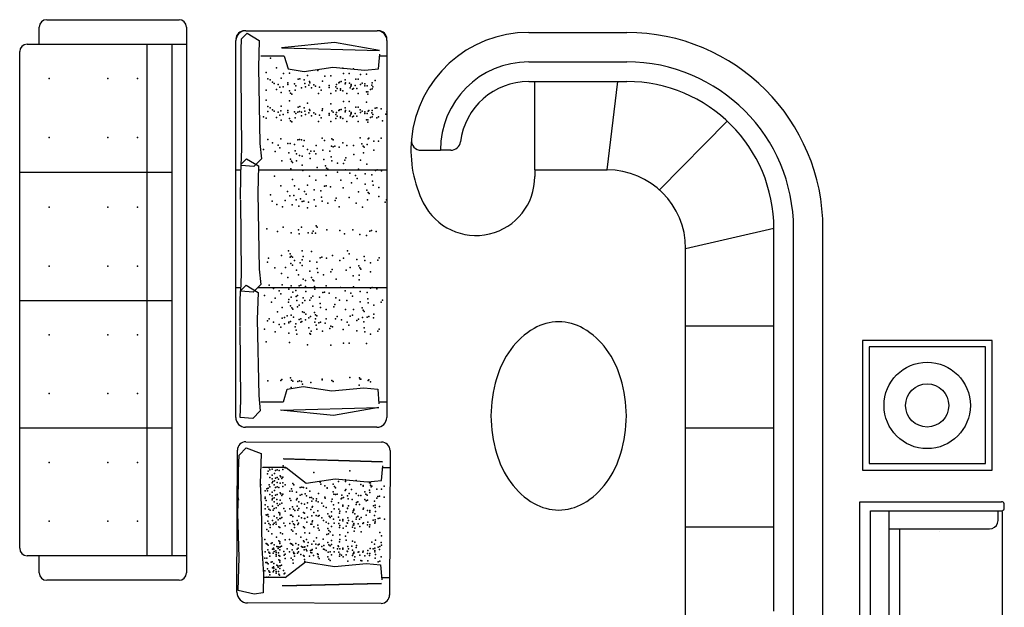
# Model space of a CAD drawing. Header units: inches. Extents: x 100794 to 106273, y 288 to 2276.
# Tile 10 of 149: x 101353 to 101620, y 759 to 918. Entities that reach past the tile are written whole.
import ezdxf

# ---------------------------------------------------------------- set-up
doc = ezdxf.new("R2010")
doc.units = ezdxf.units.IN
doc.header["$MEASUREMENT"] = 0
doc.layers.get('0').update_dxf_attribs({"linetype": 'CONTINUOUS'})

msp = doc.modelspace()

# ---------------------------------------------------------------- linework, layer by layer
at = {"color": 7}
for p, q in [((101360.65768, 918.24095, 31.56501), (101396.56328, 918.24095, 31.56501)), ((101358.66293, 911.59177, 31.56501), (101358.66293, 916.2462, 31.56501)), ((101398.55804, 916.2462, 31.56501), (101398.55804, 768.43136, 31.56501)), ((101414.61768, 915.24794), (101450.23071, 915.24745)), ((101491.3271, 914.79666), (101517.92384, 914.79666)), ((101355.33833, 911.59177, 31.56501), (101398.55804, 911.59177, 31.56501)), ((101387.91934, 773.08578, 31.56501), (101387.91934, 911.59177, 31.56501)), ((101394.56853, 911.59177, 31.56501), (101394.56853, 773.08578, 31.56501)), ((101411.91621, 810.54319), (101411.95797, 912.58936)), ((101452.89035, 912.58669), (101452.8486, 810.54052)), ((101353.34358, 775.08054, 31.56501), (101353.34358, 909.59701, 31.56501)), ((101418.80536, 908.37731), (101418.80537, 908.42582)), ((101418.80537, 908.42582), (101425.01415, 908.42574)), ((101450.94779, 908.42538), (101452.91568, 908.42535)), ((101491.3271, 906.81764), (101517.92384, 906.81764)), ((101491.3271, 901.49829), (101517.92384, 901.49829)), ((101493.00401, 877.56122), (101493.00401, 901.49829)), ((101512.60449, 877.56122), (101515.53431, 901.49829)), ((101526.75556, 872.17328), (101545.17617, 890.73959)), ((101462.19183, 882.88057), (101467.39004, 882.88057)), ((101470.21659, 882.88057), (101467.39004, 882.88057)), ((101394.56853, 876.85143, 31.56501), (101353.34358, 876.85143, 31.56501)), ((101413.31099, 877.52325), (101411.93731, 877.52326)), ((101452.86969, 877.5227), (101418.07388, 877.52318)), ((101493.00401, 877.56122), (101512.60449, 877.56122)), ((101493.00401, 877.56122), (101493.00401, 875.7596)), ((101533.88188, 856.28383), (101557.81862, 861.76431)), ((101557.81895, 758.04646), (101557.81895, 861.60318)), ((101563.1383, 755.38679), (101563.1383, 861.60318)), ((101571.11732, 752.72711), (101571.11732, 861.60318)), ((101533.88188, 752.72711), (101533.88188, 856.28383)), ((101413.30114, 845.60716), (101411.93687, 845.60718)), ((101452.86925, 845.60662), (101417.78144, 845.6071)), ((101353.34358, 842.23731, 31.56501), (101394.56853, 842.23731, 31.56501)), ((101533.88188, 835.30977), (101557.81895, 835.30977)), ((101424.76977, 814.70435), (101418.71294, 814.70443)), ((101452.82326, 814.70396), (101450.69732, 814.70399)), ((101394.56853, 807.66155, 31.56501), (101353.34358, 807.66155, 31.56501)), ((101450.18889, 807.88194), (101414.57585, 807.88242)), ((101533.88188, 807.74553), (101557.81895, 807.74553)), ((101414.67898, 803.96224), (101451.44613, 803.8484)), ((101412.25473, 763.17597), (101412.37392, 801.6714)), ((101453.73697, 801.54334), (101453.61569, 762.37353)), ((101419.25338, 797.00515), (101419.25353, 797.05417)), ((101419.25353, 797.05417), (101425.52764, 797.03474)), ((101451.73414, 796.9536), (101453.72274, 796.94745)), ((101581.06604, 713.10586), (101581.08519, 787.71238)), ((101581.08519, 787.71238), (101599.46337, 787.70766)), ((101599.46337, 787.70766), (101619.50334, 787.70252)), ((101583.9589, 713.10512), (101583.97742, 785.24017)), ((101583.97742, 785.24017), (101599.46274, 785.23619)), ((101589.0645, 713.10381), (101589.08302, 785.23886)), ((101599.46274, 785.23619), (101619.50271, 785.23105)), ((101618.57016, 782.64362), (101618.57082, 785.23129)), ((101619.79225, 712.84779), (101619.81077, 784.98283)), ((101620.27088, 785.99883), (101620.27112, 786.93434)), ((101533.88188, 780.86187), (101557.81895, 780.86187)), ((101589.08176, 780.34724), (101599.46148, 780.34458)), ((101591.90036, 713.10308), (101591.91762, 780.34651)), ((101599.46148, 780.34458), (101616.26562, 780.34026)), ((101602.63818, 779.60989), (101602.63818, 779.60989)), ((101602.63818, 779.60989), (101602.63818, 779.60989)), ((101602.63818, 779.60989), (101602.63818, 779.60989)), ((101602.63818, 779.60989), (101602.63818, 779.60989)), ((101398.55804, 773.08578, 31.56501), (101355.33833, 773.08578, 31.56501)), ((101358.66293, 768.43136, 31.56501), (101358.66293, 773.08578, 31.56501)), ((101396.56328, 766.4366, 31.56501), (101360.65768, 766.4366, 31.56501)), ((101425.28158, 767.15709), (101419.53411, 767.17488)), ((101453.63023, 767.06932), (101451.48192, 767.07597)), ((101451.31094, 760.18259), (101415.11827, 760.29464))]:
    msp.add_line(p, q, dxfattribs=at)
at = {"color": 7, "flags": 128}
for points in [[(101413.37578, 903.52527), (101413.40514, 910.09145), (101413.51943, 913.0807), (101415.00659, 914.56538), (101418.25436, 912.6244), (101418.04363, 905.3134), (101418.43189, 884.70607), (101418.85944, 880.52691), (101416.82555, 878.47977), (101413.41531, 878.72922), (101413.59634, 883.30349), (101413.41536, 903.399)], [(101413.22749, 869.54123), (101413.25686, 876.10741), (101413.37115, 879.09666), (101414.85831, 880.58134), (101418.10608, 878.64037), (101417.89535, 871.32936), (101418.2836, 850.72203), (101418.71115, 846.54287), (101416.67727, 844.49573), (101413.26703, 844.74518), (101413.44806, 849.31945), (101413.26708, 869.41496)], [(101413.0781, 835.30357), (101413.10747, 841.86975), (101413.22176, 844.859), (101414.70891, 846.34368), (101417.95669, 844.40271), (101417.74596, 837.0917), (101418.13421, 816.48437), (101418.56176, 812.30521), (101416.52788, 810.25807), (101413.11764, 810.50752), (101413.29867, 815.08179), (101413.11769, 835.1773)], [(101424.83324, 814.75347), (101425.86607, 818.20364), (101430.22075, 818.94903), (101438.00003, 817.74365), (101446.62785, 818.56163), (101450.39132, 818.17124), (101450.71805, 814.20024)], [(101424.20189, 812.46302), (101450.66765, 813.18265), (101438.44215, 811.04263), (101424.04405, 812.46302)], [(101412.5862, 785.96466), (101412.65459, 796.11241), (101412.81194, 800.32322), (101414.69644, 802.26013), (101418.79426, 800.74751), (101418.50302, 792.50714), (101418.79005, 786.872), (101418.95733, 775.25676), (101419.4756, 767.96079), (101419.3876, 762.99983), (101416.89006, 762.64852), (101412.58562, 763.69811), (101412.8417, 772.62754), (101412.48506, 784.58409), (101412.3942, 789.6129), (101412.64282, 788.10295)], [(101424.96676, 799.29639), (101451.70872, 798.48602), (101424.80726, 799.29689)], [(101425.34587, 767.20652), (101430.80313, 771.42945), (101438.6605, 770.18716), (101447.38166, 770.98687), (101451.1835, 770.58065), (101451.50131, 766.56685)]]:
    msp.add_lwpolyline(points, dxfattribs=at)
at = {"color": 7, "extrusion": (0, 0, -1), "flags": 128}
for points in [[(-101424.45222, 910.66211), (-101450.91796, 909.94175), (-101438.69252, 912.08211), (-101424.29438, 910.66211)], [(-101425.0835, 908.37164), (-101426.11624, 904.92145), (-101430.4709, 904.17593), (-101438.25021, 905.3811), (-101446.87801, 904.56288), (-101450.64149, 904.95317), (-101450.96833, 908.92416)], [(-101425.59755, 796.97986), (-101431.02856, 792.72323), (-101438.89348, 793.91684), (-101447.60951, 793.06314), (-101451.4138, 793.44581), (-101451.75645, 797.45757)], [(-101424.70074, 764.89394), (-101451.44721, 765.53871), (-101424.54124, 764.89444)]]:
    msp.add_lwpolyline(points, dxfattribs=at)
at = {"color": 7}
msp.add_lwpolyline([(101499.45852, 836.42031, 0.13126047), (101492.77423, 834.63478, 0.106579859), (101486.48638, 828.95748, 0.083741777), (101482.58416, 821.02017, 0.072585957), (101481.11314, 810.9406, 0.072585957), (101482.58416, 800.86104, 0.083741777), (101486.48638, 792.92373, 0.106579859), (101492.77423, 787.24643, 0.13126047), (101499.45852, 785.4609, 0.13126047), (101506.14282, 787.24643, 0.106579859), (101512.43067, 792.92373, 0.083741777), (101516.33289, 800.86104, 0.072585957), (101517.80391, 810.9406, 0.072585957), (101516.33289, 821.02017, 0.083741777), (101512.43067, 828.95748, 0.106579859), (101506.14282, 834.63478, 0.13126047)], format="xyb", close=True, dxfattribs=at)
for points in [[(101581.83656, 831.39688), (101581.83656, 796.28919), (101616.94425, 796.28919), (101616.94425, 831.39688)], [(101583.59194, 829.6415), (101583.59194, 798.04457), (101615.18887, 798.04457), (101615.18887, 829.6415)]]:
    msp.add_lwpolyline(points, close=True, dxfattribs=at)
at = {"color": 7, "linetype": 'Continuous'}
for points in [[(101620.27112, 786.93434, 0), (101620.2336, 787.17167, 0), (101620.12457, 787.38578, 0), (101619.95471, 787.55573, 0), (101619.74065, 787.66487, 0), (101619.50334, 787.70252, 0)], [(101619.50271, 785.23105, 0), (101619.74003, 785.26858, 0), (101619.95415, 785.3776, 0), (101620.1241, 785.54746, 0), (101620.23323, 785.76152, 0), (101620.27088, 785.99883, 0)], [(101616.26562, 780.34026, 0), (101616.97761, 780.45284, 0), (101617.61996, 780.77993, 0), (101618.1298, 781.28951, 0), (101618.45721, 781.93169, 0), (101618.57016, 782.64362, 0)]]:
    msp.add_polyline3d(points, dxfattribs=at)
at = {"color": 7}
for radius in [11.70257, 5.85128]:
    msp.add_circle((101599.35851, 813.78278), radius, dxfattribs=at)
for centre, radius, start, end in [((101360.65768, 916.2462, 31.56501), 1.99476, 90, 180), ((101396.56328, 916.2462, 31.56501), 1.99476, 0, 90), ((101414.61764, 912.58827), 2.65967, 89.9992131, 179.9765574), ((101414.25739, 912.97393), 2.27402, 89.9992131, 179.9992131), ((101450.23067, 912.58778), 2.65967, 359.9765574, 89.9992131), ((101450.64172, 912.97343), 2.27402, 359.9992131, 89.9992131), ((101491.3271, 882.88057), 31.91609, 90, 174.7840914), ((101517.92384, 861.60318), 53.19348, 0, 90), ((101355.33833, 909.59701, 31.56501), 1.99476, 90, 180), ((101491.3271, 882.88057), 23.93707, 90, 180), ((101517.92384, 861.60318), 45.21446, 0, 90), ((101491.3271, 882.88057), 18.61772, 90, 172.8192442), ((101517.92384, 861.60318), 39.89511, 0, 90), ((101491.3271, 882.88057), 31.91609, 174.7840914, 206.5021193), ((101462.19183, 885.54025), 2.65967, 174.7840914, 270), ((101470.21659, 885.54025), 2.65967, 270, 352.8192442), ((101477.04596, 875.7596), 15.95804, 206.5021193, 0), ((101512.60449, 856.28383), 21.27739, 0, 90), ((101414.57589, 810.5421), 2.65967, 179.9765574, 269.9992131), ((101450.18892, 810.54161), 2.65967, 269.9992131, 359.9765574), ((101414.67186, 801.66429), 2.29796, 89.8226101, 179.8226101), ((101451.43902, 801.55046), 2.29796, 359.8226101, 89.8226101), ((101355.33833, 775.08054, 31.56501), 1.99476, 180, 270), ((101360.65768, 768.43136, 31.56501), 1.99476, 180, 270), ((101396.56328, 768.43136, 31.56501), 1.99476, 270, 0), ((101415.12717, 763.16708), 2.87245, 179.8226101, 269.8226101), ((101451.31806, 762.48054), 2.29796, 269.8226101, 359.8226101)]:
    msp.add_arc(centre, radius, start, end, dxfattribs=at)
at = {"color": 7, "linetype": 'Continuous'}
for p in [(101421.29982, 907.86091), (101422.98978, 905.2495), (101440.96019, 905.09234), (101443.87847, 904.93817), (101420.19768, 903.94262), (101420.65872, 902.25301), (101424.19134, 902.40589), (101424.83316, 903.71319), (101426.49502, 903.78777), (101429.25994, 902.25129), (101431.41009, 903.17243), (101434.20219, 904.47931), (101436.04557, 902.943), (101437.70743, 903.01758), (101441.08637, 903.63129), (101442.6223, 903.631), (101445.72185, 903.40186), (101447.38371, 903.47645), (101421.27315, 901.94569), (101421.88763, 901.33119), (101422.34888, 900.99406), (101423.42369, 900.71652), (101423.88456, 899.94848), (101424.80653, 900.07199), (101426.03466, 901.17679), (101426.03517, 900.68615), (101427.87784, 900.86923), (101428.18552, 900.37853), (101428.79918, 902.09782), (101429.72156, 899.76384), (101430.48873, 901.94387), (101430.64291, 900.99239), (101430.79624, 900.10068), (101431.71813, 900.53145), (101431.87113, 901.48282), (101432.02522, 901.14575), (101432.48623, 899.76329), (101433.10004, 900.561), (101433.56129, 900.22387), (101434.6361, 899.94634), (101435.40375, 901.6357), (101437.24707, 900.4066), (101437.24758, 899.91596), (101439.09025, 900.09905), (101439.24415, 900.68352), (101439.39793, 899.60834), (101439.85806, 901.17405), (101440.01159, 901.32764), (101440.47235, 901.4811), (101441.54741, 901.94169), (101441.54803, 900.83665), (101441.70114, 901.17368), (101442.77632, 901.01987), (101442.93054, 899.76126), (101443.08409, 900.22198), (101443.23757, 900.68274), (101443.23763, 900.37556), (101443.85171, 899.63732), (101444.31238, 900.4052), (101444.46568, 902.09468), (101444.77325, 899.63716), (101445.08003, 902.09456), (101445.69507, 900.68225), (101446.15539, 901.01921), (101446.92335, 900.86547), (101446.92386, 900.37482), (101447.53825, 900.37469), (101448.76653, 900.55791), (101448.92043, 901.14238), (101449.07421, 900.0672), (101449.68787, 901.7865), (101420.1989, 899.15136), (101422.96311, 899.33428), (101424.19241, 898.53621), (101426.49623, 898.99651), (101426.49623, 898.99651), (101426.80351, 898.38211), (101427.11077, 898.07484), (101428.03171, 899.17969), (101434.32961, 898.22698), (101435.09697, 899.17829), (101437.70864, 898.22632), (101439.09087, 898.99401), (101440.3191, 899.48445), (101440.31916, 899.17723), (101440.93397, 898.99365), (101442.00926, 898.2255), (101443.54497, 899.45394), (101445.08109, 898.22489), (101447.38492, 898.68519), (101447.69211, 898.68514), (101447.6922, 898.07078), (101448.45955, 899.32926), (101448.92031, 899.48273), (101420.19768, 896.4094), (101420.65872, 894.71979), (101421.27315, 894.41247), (101424.19134, 894.87267), (101426.49502, 896.25455), (101428.79918, 894.56461), (101429.25994, 894.71807), (101430.48873, 894.41065), (101431.41009, 895.63921), (101437.70743, 895.48436), (101441.08637, 896.09807), (101441.54741, 894.40847), (101442.6223, 896.09778), (101444.46568, 894.56147), (101445.08003, 894.56134), (101447.38371, 895.94323), (101449.68787, 894.25328), (101450.14863, 894.40675), (101419.43047, 891.95533), (101420.1989, 891.61814), (101420.64208, 893.36855), (101421.88763, 893.79797), (101422.34888, 893.46084), (101422.96311, 891.80106), (101423.42369, 893.18331), (101423.88456, 892.41526), (101424.1747, 893.52143), (101424.80653, 892.53877), (101426.03466, 893.64357), (101426.03517, 893.15293), (101427.87784, 893.33602), (101428.03171, 891.64647), (101428.18552, 892.84531), (101428.78253, 893.21337), (101429.24329, 893.36683), (101429.7041, 893.21317), (101429.70413, 893.21315), (101429.72156, 892.23062), (101430.64291, 893.45917), (101430.79624, 892.56746), (101431.71813, 892.99823), (101431.87113, 893.9496), (101432.02522, 893.61253), (101432.48623, 892.23007), (101433.10004, 893.02779), (101433.56129, 892.69065), (101434.6361, 892.41312), (101435.09697, 891.64507), (101435.38696, 893.67282), (101435.40375, 894.10248), (101437.24707, 892.87338), (101437.24758, 892.38274), (101437.99806, 893.51872), (101438.30531, 893.21146), (101439.09025, 892.56583), (101439.24415, 893.1503), (101439.39793, 892.07512), (101439.85806, 893.64083), (101440.01159, 893.79442), (101440.3191, 891.95123), (101440.31916, 891.64401), (101440.47235, 893.94789), (101441.54803, 893.30343), (101441.70114, 893.64046), (101442.77632, 893.48665), (101442.93054, 892.22804), (101443.08409, 892.68876), (101443.23757, 893.14952), (101443.23763, 892.84235), (101443.54497, 891.92072), (101443.85171, 892.1041), (101444.31238, 892.87198), (101444.77325, 892.10394), (101445.67768, 893.82438), (101445.69507, 893.14903), (101446.15539, 893.48599), (101446.92335, 893.33225), (101446.92386, 892.8416), (101447.53825, 892.84147), (101447.82803, 893.51676), (101447.98159, 893.67032), (101448.45955, 891.79604), (101448.76653, 893.02469), (101448.92031, 891.94951), (101448.92043, 893.60917), (101449.07421, 892.53398), (101450.1491, 891.64208), (101450.61025, 891.9193), (101451.37742, 894.09932), (101452.60682, 892.68691), (101452.9139, 893.30121), (101424.19241, 891.00299), (101426.49623, 891.46329), (101426.49623, 891.46329), (101426.80351, 890.84889), (101427.11077, 890.54163), (101434.32961, 890.69376), (101437.70864, 890.69311), (101439.09087, 891.46079), (101440.93397, 891.46043), (101442.00926, 890.69228), (101445.08109, 890.69167), (101447.38492, 891.15197), (101447.69211, 891.15193), (101447.6922, 890.53756), (101451.68559, 890.84397), (101445.67768, 886.29116), (101420.64208, 885.83533), (101421.87098, 884.91352), (101423.40704, 884.29885), (101423.86792, 883.53081), (101424.1747, 885.98821), (101426.01802, 884.75912), (101426.63243, 884.759), (101427.8612, 884.45156), (101428.78253, 885.68015), (101429.24329, 885.83362), (101429.7041, 885.67996), (101429.70413, 885.67993), (101430.16516, 883.99032), (101430.47208, 885.52619), (101433.69778, 884.1432), (101435.38696, 886.1396), (101436.00146, 885.52508), (101437.84484, 883.98881), (101437.99806, 885.9855), (101438.30531, 885.67824), (101438.30562, 883.83514), (101438.76638, 883.9886), (101439.99517, 883.68118), (101440.91651, 884.90977), (101441.99182, 884.14159), (101443.83492, 884.14123), (101446.13875, 884.60153), (101446.44602, 883.98712), (101446.75328, 883.67986), (101447.52111, 884.44768), (101447.82803, 885.98355), (101447.98159, 886.1371), (101449.36408, 885.36886), (101450.59279, 885.36863), (101451.36064, 886.13647), (101419.41382, 883.07088), (101422.58221, 882.50581), (101426.26849, 882.1979), (101428.01506, 882.76201), (101428.41884, 881.89028), (101429.18691, 881.42931), (101429.95489, 881.27559), (101431.39407, 883.0685), (101431.95145, 882.0432), (101432.25854, 882.6575), (101433.18013, 882.65728), (101433.641, 881.88924), (101435.5411, 882.9141), (101437.38428, 882.60655), (101437.78815, 881.12045), (101443.93178, 881.73363), (101446.5428, 882.19389), (101449.36447, 882.91139), (101424.42573, 880.04796), (101426.72956, 880.50826), (101427.03684, 879.89386), (101427.34409, 879.58659), (101428.41918, 880.04715), (101429.95528, 878.81812), (101432.10529, 880.6608), (101433.94882, 878.20295), (101435.79158, 880.35288), (101436.25264, 878.66325), (101437.94193, 880.04527), (101439.47797, 879.43058), (101441.16753, 879.27668), (101441.47454, 880.19819), (101441.78163, 880.81249), (101445.77516, 880.19731), (101447.46487, 879.12184), (101422.42974, 875.90134), (101426.88361, 877.89717), (101430.10914, 877.43574), (101431.95252, 875.89943), (101436.4067, 876.05216), (101436.55992, 878.04884), (101436.86718, 877.74158), (101439.47837, 876.97311), (101441.62857, 877.58708), (101442.85748, 876.66526), (101444.39354, 876.05059), (101445.16119, 877.73995), (101447.00451, 876.51086), (101448.84769, 876.2033), (101449.76903, 877.43189), (101450.22979, 877.58536), (101451.45858, 877.27793), (101424.11971, 873.28993), (101427.3449, 874.9788), (101427.80594, 873.28919), (101431.33855, 873.44207), (101433.64223, 874.82395), (101435.94639, 873.13401), (101436.40715, 873.28747), (101437.63594, 872.98005), (101440.40032, 874.82262), (101443.3187, 874.05411), (101444.85441, 875.28255), (101447.00499, 873.74619), (101449.00156, 874.51375), (101449.15534, 873.43857), (101421.35546, 870.83299), (101425.96309, 871.75362), (101426.57768, 870.52473), (101427.6528, 870.67814), (101429.03484, 872.36737), (101430.5709, 871.75271), (101431.03177, 870.98466), (101433.18187, 872.21297), (101435.02506, 871.90542), (101435.17892, 870.21587), (101441.01502, 872.67222), (101445.16223, 871.59626), (101447.46605, 872.05656), (101447.77333, 871.44215), (101448.08058, 871.13489), (101450.69138, 872.82389), (101450.69178, 870.36642), (101421.8165, 869.14338), (101423.0454, 868.22157), (101424.58147, 867.6069), (101425.34912, 869.29626), (101427.19244, 868.06716), (101428.26736, 869.44928), (101429.03562, 867.75961), (101429.49606, 869.75622), (101429.95696, 868.9882), (101430.41772, 869.14167), (101431.64651, 868.83424), (101433.18235, 869.44831), (101433.64341, 867.75867), (101435.3327, 869.14069), (101436.86874, 868.526), (101438.86531, 869.29361), (101439.1724, 869.90791), (101439.94074, 867.60387), (101442.70499, 870.06082), (101444.54837, 868.5245), (101447.62011, 869.44547), (101452.43789, 868.84), (101452.74497, 869.45431), (101431.33959, 867.29837), (101446.23808, 867.44902), (101433.70063, 862.39278), (101420.33818, 861.62744), (101423.25657, 860.85892), (101424.79228, 862.08737), (101426.94285, 860.55101), (101428.93942, 861.31857), (101429.0932, 860.24339), (101429.70726, 862.08639), (101431.55064, 860.55008), (101432.62581, 860.39631), (101432.9329, 861.01062), (101433.5474, 860.39609), (101434.00788, 862.08552), (101436.61908, 861.31705), (101440.15172, 861.16278), (101441.38062, 860.24096), (101443.68434, 861.31565), (101445.52766, 860.08656), (101447.37084, 859.779), (101448.29217, 861.00759), (101448.75293, 861.16106), (101449.98173, 860.85363), (101424.35008, 854.39983), (101426.19301, 855.6282), (101426.65391, 854.86013), (101426.96119, 854.24572), (101429.87924, 855.62746), (101432.49035, 855.47335), (101438.17346, 854.39707), (101442.16668, 855.62504), (101442.62755, 854.857), (101420.49333, 852.56543), (101420.81761, 853.63253), (101426.65405, 853.93859), (101426.80796, 852.24904), (101427.26844, 853.93846), (101427.26883, 851.78816), (101427.88295, 853.01677), (101429.41902, 852.4021), (101429.87963, 853.16999), (101429.87989, 851.63406), (101430.18667, 854.09147), (101432.02999, 852.86237), (101433.87317, 852.55481), (101434.79451, 853.7834), (101435.25527, 853.93687), (101436.48406, 853.62945), (101440.17041, 853.01438), (101441.09184, 853.62856), (101444.77813, 853.32064), (101445.23919, 851.63101), (101446.7747, 854.08821), (101446.92848, 853.01302), (101448.46452, 852.39834), (101450.46109, 853.16594), (101450.76817, 853.78025), (101422.50757, 851.02113), (101424.35095, 849.48481), (101425.4258, 851.17413), (101428.34418, 850.40562), (101428.95879, 849.17675), (101432.03046, 850.0977), (101434.02704, 850.86527), (101434.18082, 849.79009), (101435.71686, 849.1754), (101437.71343, 849.94301), (101438.02051, 850.55731), (101441.86037, 850.40297), (101442.93537, 851.17071), (101443.70376, 848.86666), (101445.39324, 849.01992), (101445.54647, 851.0166), (101445.85372, 850.70934), (101448.46492, 849.94087), (101420.95431, 846.32778), (101424.48692, 846.48066), (101426.04066, 848.40934), (101426.94449, 846.17301), (101429.09476, 846.1726), (101429.55552, 846.32606), (101430.1877, 847.94777), (101430.80217, 847.64044), (101432.49153, 848.40807), (101432.79881, 847.79366), (101433.10606, 847.4864), (101436.4672, 846.17114), (101439.09613, 847.94603), (101445.39346, 847.79118), (101419.72605, 843.56332), (101422.18321, 845.40596), (101423.71927, 844.79129), (101424.18015, 844.02325), (101426.33025, 845.25156), (101427.40553, 844.48341), (101428.17343, 844.944), (101428.63443, 843.56159), (101430.78431, 846.01864), (101430.93815, 844.63628), (101433.24182, 846.01817), (101433.39552, 845.25019), (101435.54598, 844.32822), (101436.00674, 844.48169), (101437.23553, 844.17426), (101440.30711, 845.70963), (101441.53602, 844.78781), (101443.07208, 844.17314), (101443.83973, 845.8625), (101445.68305, 844.63341), (101447.52623, 844.32585), (101448.44757, 845.55444), (101448.90833, 845.70791), (101450.13712, 845.40048), (101421.56948, 841.71988), (101422.64444, 842.79481), (101426.17727, 841.71895), (101426.33072, 842.4869), (101426.945, 843.10116), (101428.32729, 843.25446), (101428.48107, 842.17928), (101429.09566, 840.95044), (101430.01712, 841.56459), (101430.17049, 842.94692), (101430.63137, 842.17888), (101432.01368, 842.3322), (101432.32077, 842.9465), (101432.78147, 843.40719), (101434.62465, 843.09963), (101434.77852, 841.41008), (101438.77199, 841.10213), (101439.07886, 842.94517), (101440.00053, 842.33063), (101441.99724, 842.17665), (101443.53295, 843.4051), (101445.68352, 841.86874), (101447.6801, 842.6363), (101447.83388, 841.56112), (101449.36992, 840.94643), (101451.36649, 841.71404), (101451.67357, 842.32835), (101423.25944, 839.10848), (101424.48796, 840.33696), (101426.79179, 840.79726), (101426.94584, 838.18617), (101427.09906, 840.18285), (101427.40632, 839.87559), (101428.63496, 840.48975), (101430.01751, 839.10712), (101430.47834, 838.95344), (101430.93918, 838.49259), (101432.78194, 840.64252), (101433.24301, 838.95289), (101433.55029, 838.33848), (101434.93229, 840.3349), (101436.46834, 839.72022), (101438.4649, 840.48782), (101441.69049, 839.71922), (101443.53387, 838.18291), (101443.84076, 839.7188), (101446.14459, 840.17911), (101446.45187, 839.5647), (101446.75912, 839.25744), (101449.37031, 838.48897), (101420.4952, 836.65153), (101420.95627, 837.23595), (101422.18517, 836.31413), (101423.72123, 835.69946), (101424.48888, 837.38882), (101425.10282, 837.57216), (101425.10353, 835.85276), (101425.87071, 838.03281), (101426.33175, 836.3432), (101426.33221, 836.15973), (101426.79253, 836.49669), (101427.56069, 837.6954), (101428.17539, 835.85217), (101429.09672, 837.08076), (101429.09675, 837.08073), (101429.55748, 837.23423), (101429.55762, 836.31269), (101429.86437, 836.49608), (101430.78627, 836.9268), (101431.70772, 837.541), (101432.16805, 837.87796), (101433.39706, 836.3418), (101433.5509, 837.23344), (101433.70477, 835.5439), (101433.85754, 838.03122), (101434.47221, 836.18801), (101434.93297, 836.34148), (101436.16176, 836.03406), (101436.46873, 837.26275), (101438.92624, 837.26228), (101439.38731, 837.84669), (101440.61622, 836.92488), (101442.15228, 836.31021), (101442.61315, 835.54216), (101442.91993, 837.99957), (101444.76325, 836.77047), (101445.22358, 837.10743), (101446.29864, 837.56801), (101446.60643, 836.46292), (101447.52777, 837.69151), (101447.98853, 837.84498), (101449.21732, 837.53755), (101419.72801, 834.47149), (101422.6464, 833.70298), (101424.18211, 834.93142), (101426.33268, 833.39506), (101428.02191, 835.08425), (101428.32925, 834.16263), (101428.48303, 833.08744), (101431.7082, 834.77634), (101432.01564, 833.24036), (101432.16926, 833.0867), (101432.32273, 833.85467), (101433.85855, 834.46872), (101435.39459, 833.85403), (101437.39116, 834.62164), (101437.69825, 835.23594), (101438.15906, 835.08224), (101441.07744, 834.31372), (101444.76373, 834.00581), (101446.7603, 834.77337), (101446.91408, 833.69819), (101448.45012, 833.0835), (101450.44669, 833.85111), (101450.75378, 834.46541), (101420.19768, 830.99916), (101426.49502, 830.84431), (101431.41009, 830.22897), (101441.08637, 830.68784), (101442.6223, 830.68754), (101447.38371, 830.53299), (101437.70743, 830.07413), (101420.64208, 820.4251), (101424.1747, 820.57797), (101424.44421, 820.76877), (101426.74803, 821.22907), (101427.05531, 820.61467), (101427.36257, 820.3074), (101428.78253, 820.26991), (101429.24329, 820.42338), (101429.7041, 820.26972), (101429.70413, 820.26969), (101429.97376, 819.53893), (101432.2776, 819.99925), (101435.34928, 820.92021), (101435.38696, 820.72937), (101437.99806, 820.57526), (101438.30531, 820.268), (101442.87525, 821.37952), (101445.48636, 821.22541), (101445.67768, 820.88093), (101445.79361, 820.91815), (101447.82803, 820.57331), (101447.98159, 820.72686), (101448.40481, 820.14968), (101426.90209, 818.61798), (101445.33313, 819.22873), (101420.68535, 795.95993), (101421.01767, 796.92333), (101421.15362, 796.30328), (101421.77247, 796.47553), (101422.72269, 796.14171), (101423.18877, 796.29536), (101423.65395, 796.13865), (101423.65397, 796.13862), (101424.72388, 796.44676), (101424.7266, 797.37804), (101425.34432, 796.87589), (101433.10045, 795.66232), (101442.87997, 796.09587), (101420.54709, 795.21757), (101421.14597, 794.25111), (101421.76591, 793.93864), (101421.78018, 792.85089), (101421.78783, 794.90306), (101421.93805, 793.19526), (101422.38494, 793.31576), (101422.39258, 795.36793), (101422.71504, 794.08954), (101423.10379, 792.93268), (101423.18113, 794.24319), (101423.47208, 793.83139), (101423.94289, 794.74201), (101424.1146, 794.4298), (101424.40622, 793.96445), (101424.71235, 792.77531), (101424.71624, 794.39459), (101434.80006, 793.01817), (101439.769, 793.19152), (101441.63107, 793.6166), (101441.63149, 793.18542), (101444.57958, 793.45173), (101448.14935, 792.85362), (101448.45978, 792.85262), (101418.67351, 792.29378), (101419.91196, 790.61688), (101420.37765, 791.20172), (101420.53284, 790.61485), (101420.6711, 791.3572), (101421.00342, 792.32061), (101421.13937, 791.70055), (101421.77358, 790.30034), (101422.34337, 792.3131), (101422.37833, 790.76521), (101422.70844, 791.53899), (101423.17452, 791.69264), (101423.6397, 791.53592), (101423.63972, 791.5359), (101423.92864, 790.13929), (101423.93524, 792.68984), (101424.70963, 791.84403), (101425.33007, 792.27317), (101426.56852, 790.59627), (101427.03421, 791.18111), (101427.18939, 790.59424), (101427.35045, 792.61145), (101427.65998, 792.3), (101428.43014, 790.27973), (101429.36499, 791.51838), (101429.83108, 791.67203), (101430.29625, 791.51531), (101430.29628, 791.51529), (101431.07184, 791.35754), (101431.99908, 790.54399), (101434.95525, 792.43125), (101436.04033, 791.9621), (101436.65805, 791.45995), (101436.65939, 791.3392), (101438.36219, 790.3679), (101438.36983, 792.42007), (101438.67843, 791.79824), (101438.98796, 791.48679), (101441.62423, 790.7021), (101441.77859, 790.97754), (101442.71569, 792.40584), (101443.33068, 790.97246), (101445.81985, 792.39565), (101446.43757, 791.89351), (101446.4398, 792.0832), (101446.90046, 790.37435), (101448.14171, 790.80145), (101448.29689, 790.21458), (101448.45795, 792.23179), (101448.61182, 791.76565), (101448.76748, 791.92034), (101450.16211, 791.13971), (101451.40375, 791.13565), (101452.18208, 791.90917), (101419.88958, 788.91083), (101419.90432, 788.56471), (101420.1571, 788.02793), (101421.13172, 789.64838), (101421.75166, 789.33591), (101421.76593, 788.24817), (101421.9238, 788.59254), (101422.32912, 787.71037), (101422.37069, 788.71304), (101422.70079, 789.48682), (101423.08954, 788.32995), (101423.16688, 789.64047), (101423.92099, 788.08712), (101424.10035, 789.82708), (101424.39197, 789.36173), (101424.70199, 789.79187), (101426.56087, 788.5441), (101426.81365, 788.00732), (101428.42249, 788.22756), (101428.58036, 788.57193), (101428.98567, 787.68977), (101429.35735, 789.46621), (101429.82343, 789.61986), (101430.75691, 789.80647), (101431.06419, 789.30537), (101431.36919, 787.44183), (101431.99587, 788.87112), (101432.4597, 788.83517), (101432.55593, 787.83329), (101432.86816, 788.4531), (101433.69867, 787.89982), (101433.79944, 788.45001), (101434.26277, 787.67245), (101434.32717, 789.94995), (101436.02997, 788.97865), (101436.18606, 788.70218), (101437.88885, 787.73088), (101438.04767, 788.38565), (101438.51738, 789.78102), (101438.98253, 789.62429), (101439.44862, 789.77794), (101440.5297, 788.49827), (101440.68533, 788.65299), (101440.68938, 789.46345), (101441.15141, 788.80664), (101442.23922, 789.26872), (101442.39217, 788.49215), (101442.70847, 789.92249), (101443.47819, 788.33338), (101444.57096, 789.91638), (101444.66134, 787.48315), (101445.02849, 787.70746), (101445.18867, 789.41424), (101445.80948, 789.4122), (101446.89281, 788.32218), (101447.20906, 789.75252), (101447.30126, 787.94012), (101447.51858, 789.44107), (101447.66837, 788.16443), (101449.52999, 787.8479), (101450.15486, 788.65638), (101450.46484, 789.08655), (101450.93093, 789.24019), (101452.17169, 788.92571), (101419.88193, 786.85867), (101419.89618, 785.77095), (101420.61775, 786.31908), (101420.92635, 785.69725), (101421.23588, 785.3858), (101421.91616, 786.54037), (101422.0682, 785.4534), (101422.32371, 785.84785), (101422.82863, 786.07298), (101423.10383, 787.24217), (101423.45127, 786.69177), (101423.61849, 784.82746), (101423.87941, 787.08444), (101424.38432, 787.30956), (101424.94481, 785.8405), (101425.30926, 785.13355), (101426.55274, 785.75034), (101427.27431, 786.29847), (101427.5829, 785.67664), (101427.89243, 785.36519), (101428.57271, 786.51976), (101428.72476, 785.43279), (101428.98027, 785.82724), (101429.76038, 787.22156), (101430.27505, 784.80685), (101430.53596, 787.06383), (101431.20992, 786.04545), (101432.29501, 785.57631), (101432.60724, 786.19612), (101432.70708, 786.43587), (101433.0688, 784.79768), (101434.15661, 785.25976), (101435.24898, 787.2739), (101435.71231, 786.49634), (101436.43119, 786.11323), (101437.88072, 784.93713), (101438.45116, 786.88265), (101438.60321, 785.79568), (101439.75047, 787.41435), (101439.90069, 785.70655), (101440.1535, 785.16974), (101440.98943, 786.479), (101440.99033, 786.78945), (101441.86036, 785.00896), (101442.17346, 785.93921), (101442.22929, 785.85411), (101442.48569, 786.55902), (101443.7796, 785.22819), (101443.93523, 785.38291), (101443.93613, 785.69331), (101444.56059, 786.93293), (101445.49182, 786.9299), (101446.41948, 785.68517), (101446.51933, 785.92493), (101447.66024, 785.37068), (101448.22347, 784.83287), (101448.28109, 785.36863), (101449.21595, 786.60728), (101449.68021, 786.1401), (101449.68204, 786.76093), (101449.83226, 785.05313), (101450.9228, 786.44644), (101420.14497, 784.11075), (101420.35684, 784.0621), (101420.35684, 784.0621), (101420.60562, 782.4019), (101420.65028, 784.21758), (101420.76529, 783.68004), (101421.90403, 782.62319), (101422.31699, 783.7932), (101422.8165, 782.1558), (101423.0917, 783.32499), (101423.43914, 782.77459), (101423.86728, 783.16726), (101423.87215, 784.60111), (101423.90887, 784.16994), (101424.02332, 783.20371), (101424.3722, 783.39238), (101426.80152, 784.09014), (101427.0134, 784.04149), (101427.0134, 784.04149), (101427.26218, 782.38129), (101427.42185, 783.65943), (101428.56058, 782.60258), (101428.97354, 783.77259), (101429.74826, 783.30438), (101430.52383, 783.14665), (101430.52871, 784.5805), (101430.67988, 783.1831), (101431.19779, 782.12827), (101431.35707, 783.52465), (101432.5438, 783.91611), (101432.59512, 782.27895), (101432.69495, 782.51869), (101433.68654, 783.98265), (101434.25065, 783.75527), (101434.56234, 783.94642), (101435.23685, 783.35673), (101435.70018, 782.57917), (101436.41906, 782.19605), (101436.89184, 784.40438), (101437.20044, 783.78256), (101437.50997, 783.4711), (101437.87673, 783.8137), (101438.43903, 782.96547), (101439.73834, 783.49717), (101440.05274, 784.61957), (101440.14624, 782.68642), (101440.97731, 782.56182), (101440.9782, 782.87228), (101442.32099, 783.30014), (101442.47357, 782.64184), (101443.55995, 782.3648), (101443.623, 784.7631), (101444.24293, 784.45063), (101444.54846, 783.01576), (101444.64921, 783.56597), (101445.01637, 783.79028), (101445.4797, 783.01272), (101445.89125, 783.44362), (101447.28914, 784.02294), (101447.75013, 782.19586), (101449.20382, 782.6901), (101449.51786, 783.93072), (101449.66808, 782.22292), (101449.66991, 782.84375), (101450.54661, 783.11797), (101451.01269, 783.27162), (101452.25346, 782.95713), (101419.88406, 781.85377), (101420.34471, 780.14492), (101420.34471, 780.14492), (101420.75316, 779.76286), (101420.91422, 781.78007), (101421.22234, 780.72952), (101421.22375, 781.46862), (101422.05608, 781.53622), (101422.31158, 781.93067), (101422.9149, 781.65647), (101423.60637, 780.91028), (101423.86002, 780.68393), (101424.93268, 781.92332), (101425.29713, 781.21637), (101426.54061, 781.83316), (101427.00127, 780.12432), (101427.00127, 780.12432), (101427.40972, 779.74225), (101427.57078, 781.75946), (101427.8789, 780.70891), (101427.88031, 781.44801), (101428.71263, 781.51561), (101428.96814, 781.91007), (101430.26292, 780.88967), (101430.51658, 780.66333), (101432.28289, 781.65914), (101432.53787, 781.62488), (101433.05668, 780.8805), (101434.14448, 781.34258), (101434.24201, 780.53282), (101434.55022, 780.02924), (101436.87972, 780.48721), (101437.03938, 781.76534), (101437.18831, 779.86538), (101437.49784, 779.55393), (101437.86859, 781.01995), (101438.59108, 781.8785), (101439.88857, 781.78937), (101440.04062, 780.70239), (101440.14137, 781.25256), (101441.0712, 780.51042), (101441.84823, 781.09179), (101442.16134, 782.02203), (101442.21716, 781.93693), (101443.61087, 780.84592), (101443.76747, 781.31101), (101443.9231, 781.46573), (101443.924, 781.77614), (101444.01789, 779.72474), (101444.2308, 780.53345), (101445.11026, 781.73888), (101445.57359, 780.96132), (101445.87912, 779.52645), (101446.40735, 781.76799), (101446.5072, 782.00775), (101447.64811, 781.4535), (101448.21134, 780.91569), (101448.26897, 781.45145), (101449.61175, 781.87932), (101419.81595, 777.47471), (101421.68297, 779.0207), (101422.92193, 778.08536), (101423.59454, 777.09103), (101423.8482, 776.86468), (101424.01119, 779.28653), (101424.61451, 779.01232), (101425.28531, 777.39712), (101426.4725, 777.45411), (101428.33952, 779.00009), (101429.57849, 778.06475), (101430.2511, 777.07042), (101430.50475, 776.84408), (101430.66775, 779.26592), (101431.1288, 777.43883), (101431.90979, 779.14357), (101433.04485, 777.06125), (101433.76867, 777.89581), (101435.63029, 777.57927), (101436.56515, 778.81792), (101437.03123, 778.97157), (101437.85677, 777.2007), (101438.27199, 778.65708), (101440.02879, 776.88315), (101440.12955, 777.43331), (101440.13412, 778.76924), (101441.68567, 778.33549), (101441.8364, 777.27254), (101442.30886, 779.38297), (101443.59904, 777.02667), (101448.82078, 776.75997), (101449.80831, 777.3167), (101451.00057, 779.35444), (101451.46431, 778.45861), (101419.8601, 774.11734), (101420.12102, 776.37432), (101420.33289, 776.32568), (101420.33289, 776.32568), (101420.43318, 776.23098), (101420.58167, 774.66547), (101420.74134, 775.94361), (101421.52008, 776.38266), (101421.81353, 776.53814), (101421.88008, 774.88676), (101422.13729, 775.13895), (101422.27416, 774.82932), (101422.28763, 774.19425), (101422.29304, 776.05677), (101422.79255, 774.41937), (101423.06775, 775.58856), (101423.37988, 775.4453), (101423.41519, 775.03816), (101423.84322, 774.66775), (101423.84333, 775.43083), (101423.88491, 776.43351), (101423.99937, 775.46728), (101424.34824, 775.65595), (101424.90873, 774.1869), (101425.84442, 774.9728), (101426.51666, 774.09674), (101426.77757, 776.35371), (101426.98944, 776.30507), (101426.98944, 776.30507), (101427.08974, 776.21037), (101427.23823, 774.64487), (101427.39789, 775.923), (101428.17664, 776.36205), (101428.53663, 774.86616), (101428.79385, 775.11835), (101428.94419, 774.17364), (101428.94959, 776.03616), (101429.7243, 775.56795), (101430.03643, 775.42469), (101430.49978, 774.64715), (101430.49988, 775.41022), (101430.65593, 775.44667), (101430.96587, 774.80079), (101431.17384, 774.39184), (101431.33311, 775.78822), (101431.59213, 776.66127), (101432.20663, 774.4863), (101432.51985, 776.17969), (101432.57116, 774.54252), (101432.671, 774.78226), (101433.66259, 776.24622), (101433.76054, 775.10205), (101434.22669, 776.01885), (101434.53839, 776.20999), (101435.2129, 775.6203), (101435.67623, 774.84274), (101435.78051, 775.87147), (101435.93256, 774.7845), (101436.39511, 774.45963), (101436.86789, 776.66796), (101437.17649, 776.04613), (101437.48285, 774.15856), (101437.48602, 775.73468), (101437.85277, 776.07728), (101438.41508, 775.22905), (101438.56713, 774.14207), (101439.50282, 774.92802), (101439.71439, 775.76074), (101439.81505, 775.54783), (101440.12229, 774.94999), (101440.95335, 774.8254), (101440.95425, 775.13585), (101442.13738, 774.2856), (101442.19321, 774.2005), (101442.29703, 775.56372), (101442.44961, 774.90541), (101443.38528, 775.69134), (101443.536, 774.62837), (101444.21898, 776.7142), (101444.52451, 775.27933), (101444.62526, 775.82954), (101445.24327, 774.13312), (101446.48325, 774.27132), (101447.72618, 774.45943), (101448.3502, 775.05421), (101449.17987, 774.95367), (101449.49391, 776.19429), (101449.5878, 774.14289), (101449.64413, 774.48649), (101449.64596, 775.10732), (101450.52266, 775.38154), (101450.88672, 774.79283), (101450.98874, 775.53519), (101451.3586, 776.69076), (101451.45706, 775.97528), (101419.80018, 772.3824), (101420.32076, 772.4085), (101420.32076, 772.4085), (101420.89027, 774.04365), (101421.04675, 773.74564), (101421.19839, 772.99309), (101421.1998, 773.73219), (101421.79776, 771.44582), (101422.03212, 773.79979), (101422.89095, 773.92004), (101422.90617, 772.99304), (101422.90837, 773.42911), (101423.51312, 773.89398), (101423.57878, 771.99871), (101423.58241, 773.17385), (101423.83243, 771.77237), (101423.83607, 772.94751), (101425.06343, 773.26805), (101425.26954, 772.3048), (101425.27318, 773.47994), (101426.97731, 772.38789), (101426.97731, 772.38789), (101427.38577, 772.00582), (101427.54682, 774.02304), (101427.70331, 773.72503), (101427.85494, 772.97249), (101427.85635, 773.71159), (101428.68868, 773.77918), (101429.56492, 773.4085), (101430.23897, 773.15324), (101430.49263, 772.9269), (101430.55538, 772.02633), (101430.6438, 771.52949), (101431.8917, 772.93523), (101432.25893, 773.92271), (101432.51392, 773.88845), (101433.03272, 773.14408), (101434.12053, 773.60616), (101434.21806, 772.79639), (101434.2212, 773.3932), (101434.52626, 772.29281), (101436.85576, 772.75078), (101437.01543, 774.02891), (101437.16436, 772.12895), (101437.47389, 771.8175), (101437.84464, 773.28352), (101439.86461, 774.05294), (101440.01666, 772.96597), (101440.11742, 773.51613), (101440.5843, 773.21716), (101441.04724, 772.774), (101441.82428, 773.35536), (101442.28491, 771.64654), (101443.58692, 773.10949), (101443.74352, 773.57458), (101443.89915, 773.7293), (101443.90005, 774.03971), (101443.99394, 771.98831), (101444.20685, 772.79702), (101445.0863, 774.00245), (101445.54963, 773.22489), (101445.85517, 771.79002), (101446.07539, 771.66502), (101446.3834, 774.03156), (101446.94741, 773.04107), (101447.62416, 773.71707), (101447.71805, 771.66567), (101448.18739, 773.17927), (101448.24501, 773.71503), (101449.73802, 772.43509), (101449.79618, 773.39952), (101450.51053, 771.46436), (101450.97661, 771.61801), (101451.34647, 772.77358), (101419.84434, 769.02503), (101420.10525, 771.282), (101420.31712, 771.23336), (101420.31712, 771.23336), (101420.41741, 771.13867), (101420.5659, 769.57316), (101420.72557, 770.85129), (101420.8745, 768.95133), (101421.50432, 771.29034), (101421.86431, 769.79445), (101422.12152, 770.04664), (101422.25839, 769.737), (101422.27187, 769.10193), (101422.27727, 770.96445), (101422.77678, 769.32705), (101422.87518, 768.82773), (101423.05198, 770.49624), (101423.36411, 770.35298), (101423.39942, 769.94585), (101423.49735, 768.80166), (101423.82746, 769.57544), (101423.82756, 770.33851), (101423.86915, 771.3412), (101423.9836, 770.37496), (101424.33248, 770.56364), (101424.89296, 769.09458), (101427.44852, 771.10525), (101420.30499, 767.31618), (101420.30499, 767.31618), (101420.75688, 767.2389), (101421.03099, 768.65332), (101421.18262, 767.90078), (101421.18403, 768.63988), (101422.01636, 768.70747), (101422.8926, 768.33679), (101423.56665, 768.08153), (101423.8203, 767.85519), (101425.04766, 768.17574), (101425.25741, 768.38763)]:
    msp.add_point(p, dxfattribs=at)
at = {"color": 7}
for p in [(101361.3226, 902.28291, 31.56501), (101377.28064, 902.28291, 31.56501), (101385.25967, 902.28291, 31.56501), (101361.3226, 886.32487, 31.56501), (101377.28064, 886.32487, 31.56501), (101385.25967, 886.32487, 31.56501), (101361.3226, 867.4685, 31.56501), (101377.28064, 867.4685, 31.56501), (101385.25967, 867.4685, 31.56501), (101361.3226, 851.51046, 31.56501), (101377.28064, 851.51046, 31.56501), (101385.25967, 851.51046, 31.56501), (101361.3226, 832.92845, 31.56501), (101377.28064, 832.92845, 31.56501), (101385.25967, 832.92845, 31.56501), (101361.3226, 816.9704, 31.56501), (101377.28064, 816.9704, 31.56501), (101385.25967, 816.9704, 31.56501), (101361.3226, 798.35269, 31.56501), (101377.28064, 798.35269, 31.56501), (101385.25967, 798.35269, 31.56501), (101361.3226, 782.39464, 31.56501), (101377.28064, 782.39464, 31.56501), (101385.25967, 782.39464, 31.56501)]:
    msp.add_point(p, dxfattribs=at)

doc.saveas('drawing.dxf')
